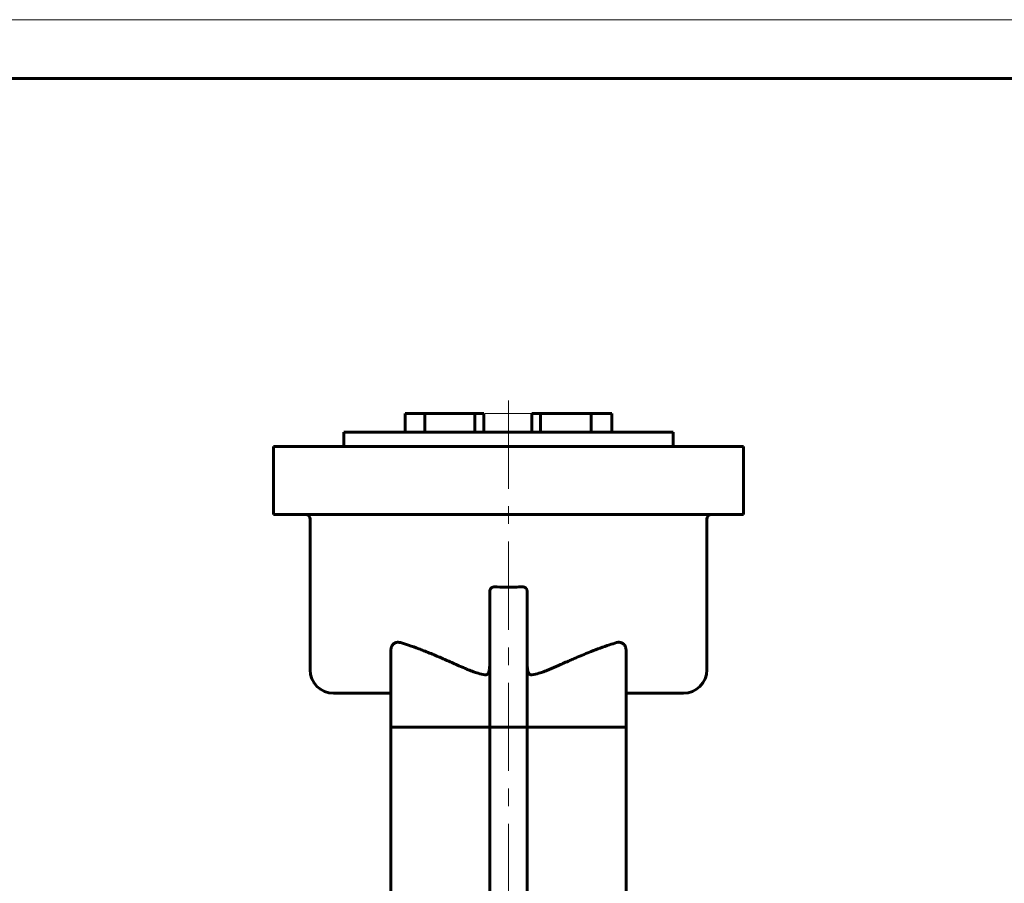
# Model space of a CAD drawing. Header units: millimetres. Extents: x 0 to 596, y 0 to 420.
# Tile 17 of 17: x 382 to 466, y 347 to 420. Entities that reach past the tile are written whole.
import ezdxf

# ---------------------------------------------------------------- set-up
doc = ezdxf.new("R2010")
doc.units = ezdxf.units.MM
for name, pattern in [('K5LT_AXLED', [12, 7.5, -1.5, 1.5, -1.5]), ('K5LT_BASIC', [0]), ('K5LT_DASHED', [6, 4, -2]), ('K5LT_THIN', [0])]:
    doc.linetypes.add(name, pattern=pattern)
doc.layers.add('Системный слой (1)', color=7, linetype='Continuous', true_color=0x6c6c6c)

# ---------------------------------------------------------------- blocks, each defined once
blk = doc.blocks.new('U81')
at = {"layer": 'Системный слой (1)', "color": 143, "linetype": 'K5LT_BASIC', "lineweight": 60, "true_color": 0x33acca}
for p, q in [((409.335, 384.92), (423.335, 384.92)), ((423.335, 384.92), (437.335, 384.92))]:
    blk.add_line(p, q, dxfattribs=at)
blk = doc.blocks.new('U88')
at = {"color": 7, "linetype": 'K5LT_THIN', "lineweight": 18, "true_color": 0xffffff}
blk.add_line((0, 420), (594, 420), dxfattribs=at)
at = {"color": 143, "linetype": 'K5LT_BASIC', "lineweight": 60, "true_color": 0x33acca}
blk.add_line((20, 415), (589, 415), dxfattribs=at)

msp = doc.modelspace()

# ---------------------------------------------------------------- linework, layer by layer
at = {"layer": 'Системный слой (1)', "color": 30, "linetype": 'K5LT_AXLED', "lineweight": 18, "true_color": 0xff8000}
msp.add_line((423.3352, 248.1202), (423.3352, 388.5202), dxfattribs=at)
at = {"layer": 'Системный слой (1)', "color": 143, "linetype": 'K5LT_BASIC', "lineweight": 60, "true_color": 0x33acca}
for p, q in [((414.5366, 386.5202), (416.2159, 386.5202)), ((414.5366, 384.9202), (414.5366, 386.5202)), ((416.2159, 386.5202), (420.4702, 386.5202)), ((416.2159, 384.9202), (416.2159, 386.5202)), ((420.4702, 386.5202), (421.2516, 386.5202)), ((420.4702, 384.9202), (420.4702, 386.5202)), ((421.2516, 384.9202), (421.2516, 386.5202)), ((425.3129, 386.5202), (426.0546, 386.5202)), ((425.3129, 384.9202), (425.3129, 386.5202)), ((426.0546, 384.9202), (426.0546, 386.5202)), ((426.0546, 386.5202), (430.3632, 386.5202)), ((430.3632, 386.5202), (432.1352, 386.5202)), ((430.3632, 384.9202), (430.3632, 386.5202)), ((432.1352, 384.9202), (432.1352, 386.5202)), ((409.3352, 383.7202), (409.3352, 384.9202)), ((437.3352, 383.7202), (437.3352, 384.9202)), ((403.3352, 383.7202), (408.7352, 383.7202)), ((403.3352, 377.9202), (403.3352, 383.7202)), ((408.7352, 383.7202), (437.9352, 383.7202)), ((437.9352, 383.7202), (443.3352, 383.7202)), ((443.3352, 377.9202), (443.3352, 383.7202)), ((408.7352, 377.9202), (403.3352, 377.9202)), ((408.7352, 377.9202), (437.9352, 377.9202)), ((443.3352, 377.9202), (437.9352, 377.9202)), ((406.4542, 364.7202), (406.4542, 377.5202)), ((440.2162, 364.7202), (440.2162, 377.5202)), ((421.7352, 371.3215), (421.7352, 362.6418)), ((424.9352, 371.3215), (424.9352, 362.6418)), ((413.3352, 366.3905), (413.3352, 362.6418)), ((433.3352, 366.3905), (433.3352, 362.6418)), ((408.4542, 362.7202), (413.3352, 362.7202)), ((413.3352, 362.6418), (413.3352, 359.8418)), ((421.7352, 362.6418), (421.7352, 359.8418)), ((421.7352, 362.6418), (421.7352, 359.8418)), ((424.9352, 362.6418), (424.9352, 359.8418)), ((424.9352, 362.6418), (424.9352, 359.8418)), ((433.3352, 362.7202), (438.2162, 362.7202)), ((433.3352, 362.6418), (433.3352, 359.8418)), ((413.3352, 359.8418), (413.3352, 313.5202)), ((414.1352, 359.8418), (413.3352, 359.8418)), ((421.3352, 359.8418), (414.1352, 359.8418)), ((421.7352, 359.8418), (421.3352, 359.8418)), ((421.7352, 359.8418), (421.7352, 335.8418)), ((422.1352, 359.8418), (421.7352, 359.8418)), ((424.5352, 359.8418), (422.1352, 359.8418)), ((424.9352, 359.8418), (424.5352, 359.8418)), ((424.9352, 359.8418), (424.9352, 335.8418)), ((425.3352, 359.8418), (424.9352, 359.8418)), ((432.5352, 359.8418), (425.3352, 359.8418)), ((433.3352, 359.8418), (432.5352, 359.8418)), ((433.3352, 313.5202), (433.3352, 359.8418))]:
    msp.add_line(p, q, dxfattribs=at)
at = {"layer": 'Системный слой (1)', "color": 7, "linetype": 'K5LT_DASHED', "lineweight": 18, "true_color": 0xffffff}
msp.add_line((425.3129, 386.5202), (421.2516, 386.5202), dxfattribs=at)
at = {"layer": 'Системный слой (1)', "color": 143, "linetype": 'K5LT_BASIC', "lineweight": 60, "true_color": 0x33acca}
for centre, radius, start, end in [((406.0542, 377.5202), 0.4, 0, 90), ((440.6162, 377.5202), 0.4, 90, 180), ((408.4542, 364.7202), 2, 180, 270), ((438.2162, 364.7202), 2, 270, 0)]:
    msp.add_arc(centre, radius, start, end, dxfattribs=at)
for points, knots in [([(421.7352, 371.3215), (421.7352, 371.3571), (421.7404, 371.4105), (421.7592, 371.4837), (421.7815, 371.5411), (421.8135, 371.5983), (421.8493, 371.6445), (421.8857, 371.6805), (421.9227, 371.7094), (421.9632, 371.7336), (422.0061, 371.7519), (422.044, 371.7627), (422.0866, 371.7701), (422.1158, 371.7715), (422.1352, 371.7708)], [0, 0, 0, 0, 2.3899489, 3.557482, 5.0458845, 6.5028329, 7.9286246, 8.9474937, 9.9286223, 11.0631091, 12.1024891, 13.0469886, 13.7011984, 15, 15, 15, 15]), ([(422.1352, 371.7708), (422.4451, 371.7596), (423.0322, 371.7465), (423.8332, 371.7501), (424.3226, 371.7631), (424.5352, 371.7708)], [0, 0, 0, 0, 2.3282496, 4.4021296, 6, 6, 6, 6]), ([(424.5352, 371.7708), (424.5563, 371.7716), (424.5938, 371.7696), (424.6492, 371.7573), (424.6928, 371.7404), (424.7357, 371.7172), (424.7715, 371.6917), (424.8065, 371.6597), (424.8367, 371.6252), (424.8641, 371.5858), (424.8956, 371.5278), (424.9263, 371.4404), (424.9352, 371.364), (424.9352, 371.3215)], [0, 0, 0, 0, 1.3336934, 2.3430499, 3.5114403, 4.2618759, 5.3858626, 6.2524636, 7.2268503, 8.2448676, 9.2429992, 11.3415831, 14, 14, 14, 14]), ([(413.3352, 366.3905), (413.3352, 366.4242), (413.3388, 366.4893), (413.353, 366.5699), (413.371, 366.6352), (413.389, 366.6848), (413.411, 366.7334), (413.436, 366.7787), (413.4655, 366.823), (413.5074, 366.8751), (413.57, 366.9354), (413.6515, 366.9893), (413.7372, 367.0262), (413.8381, 367.053), (413.9653, 367.0623), (414.0718, 367.0459), (414.1292, 367.03), (414.1352, 367.0283)], [0, 0, 0, 0, 1.3515848, 2.6027671, 3.2912735, 4.1064552, 4.7765087, 5.5187125, 6.2947145, 7.0672534, 8.4490474, 10.190758, 11.5809705, 12.8691837, 15.1948783, 17.7033104, 18, 18, 18, 18]), ([(414.1352, 367.0283), (414.3668, 366.9614), (414.8861, 366.7989), (415.5495, 366.5623), (416.3155, 366.2689), (416.947, 366.0112), (417.6644, 365.7062), (418.2034, 365.4718), (418.7525, 365.2303), (419.1928, 365.0361), (419.5816, 364.8656), (419.8053, 364.7685), (419.9176, 364.7202)], [0, 0, 0, 0, 1.6519487, 3.6678792, 4.5984024, 6.8954206, 7.9386811, 9.3968592, 10.4730409, 11.5537998, 12.2762951, 13, 13, 13, 13]), ([(426.7528, 364.7202), (426.8813, 364.7755), (427.1443, 364.8898), (427.55, 365.068), (427.981, 365.2581), (428.4148, 365.4488), (428.8196, 365.6252), (429.4689, 365.9045), (430.2328, 366.2222), (431.1466, 366.5732), (431.8693, 366.8262), (432.3355, 366.9706), (432.5352, 367.0283)], [0, 0, 0, 0, 0.82759, 1.7009641, 2.6399873, 3.6498162, 4.5584525, 5.3233977, 7.9753202, 9.7024773, 11.5759861, 13, 13, 13, 13]), ([(432.5352, 367.0283), (432.5772, 367.0404), (432.6611, 367.0572), (432.7623, 367.0586), (432.8323, 367.0499), (432.8901, 367.0384), (432.9589, 367.0168), (433.0343, 366.9794), (433.0992, 366.9344), (433.1466, 366.8913), (433.1836, 366.85), (433.2118, 366.8131), (433.246, 366.7602), (433.2791, 366.6937), (433.3078, 366.6103), (433.3275, 366.5205), (433.3345, 366.4456), (433.3352, 366.4002), (433.3352, 366.3905)], [0, 0, 0, 0, 2.1820573, 4.2832167, 5.1205592, 5.7727266, 7.2743815, 8.7593501, 9.9536425, 11.1225616, 11.8121535, 12.5442455, 13.2619896, 14.6700324, 15.8288502, 17.0812789, 18.5861515, 19, 19, 19, 19]), ([(419.9176, 364.7202), (420.0624, 364.6579), (420.2687, 364.5787), (420.5541, 364.4848), (420.8766, 364.3892), (421.1436, 364.3255), (421.3352, 364.2865)], [0, 0, 0, 0, 2.2498679, 3.1383749, 4.2498696, 7, 7, 7, 7]), ([(421.7041, 364.7202), (421.6967, 364.6793), (421.6847, 364.6253), (421.661, 364.5504), (421.642, 364.5014), (421.6207, 364.4583), (421.6025, 364.4273), (421.5846, 364.4006), (421.5607, 364.3706), (421.5343, 364.3443), (421.5023, 364.3194), (421.4693, 364.3007), (421.4333, 364.2882), (421.404, 364.283), (421.3717, 364.2813), (421.3496, 364.2836), (421.3352, 364.2865)], [0, 0, 0, 0, 3.3571575, 4.3724304, 6.2413882, 7.5577295, 8.2514992, 9.1438434, 10.1547875, 11.3530917, 12.1684353, 13.4370223, 14.4178087, 15.235684, 15.8281309, 17, 17, 17, 17]), ([(421.7041, 364.7202), (421.7118, 364.7635), (421.7244, 364.8499), (421.7335, 364.9653), (421.7352, 365.0375), (421.7352, 365.0662)], [0, 0, 0, 0, 2.2678843, 4.5193524, 6, 6, 6, 6]), ([(424.9664, 364.7202), (424.9586, 364.7635), (424.9461, 364.8499), (424.9369, 364.9653), (424.9352, 365.0375), (424.9352, 365.0662)], [0, 0, 0, 0, 2.2678843, 4.5193524, 6, 6, 6, 6]), ([(424.9664, 364.7202), (424.9736, 364.68), (424.9863, 364.623), (425.0103, 364.5477), (425.0285, 364.502), (425.0519, 364.4537), (425.0755, 364.4144), (425.1113, 364.3678), (425.1503, 364.3305), (425.1914, 364.3059), (425.2223, 364.2931), (425.2503, 364.2852), (425.2753, 364.2822), (425.2972, 364.2819), (425.3118, 364.2828), (425.3262, 364.2848), (425.3329, 364.286), (425.3352, 364.2865)], [0, 0, 0, 0, 3.4738447, 4.8860611, 6.6725862, 7.6512724, 9.461477, 10.5793102, 12.6961506, 14.0655428, 14.6696772, 15.5596278, 16.5490596, 16.7960348, 17.416183, 17.7984275, 18, 18, 18, 18]), ([(426.7528, 364.7202), (426.6081, 364.6579), (426.4017, 364.5787), (426.1164, 364.4848), (425.7938, 364.3892), (425.5268, 364.3255), (425.3352, 364.2865)], [0, 0, 0, 0, 2.2498679, 3.1383749, 4.2498696, 7, 7, 7, 7])]:
    msp.add_open_spline(points, degree=3, knots=knots, dxfattribs=at)

# ---------------------------------------------------------------- block references
msp.add_blockref('U88', (0, 0))
at = {"layer": 'Системный слой (1)'}
msp.add_blockref('U81', (0, 0), dxfattribs=at)

doc.saveas('drawing.dxf')
